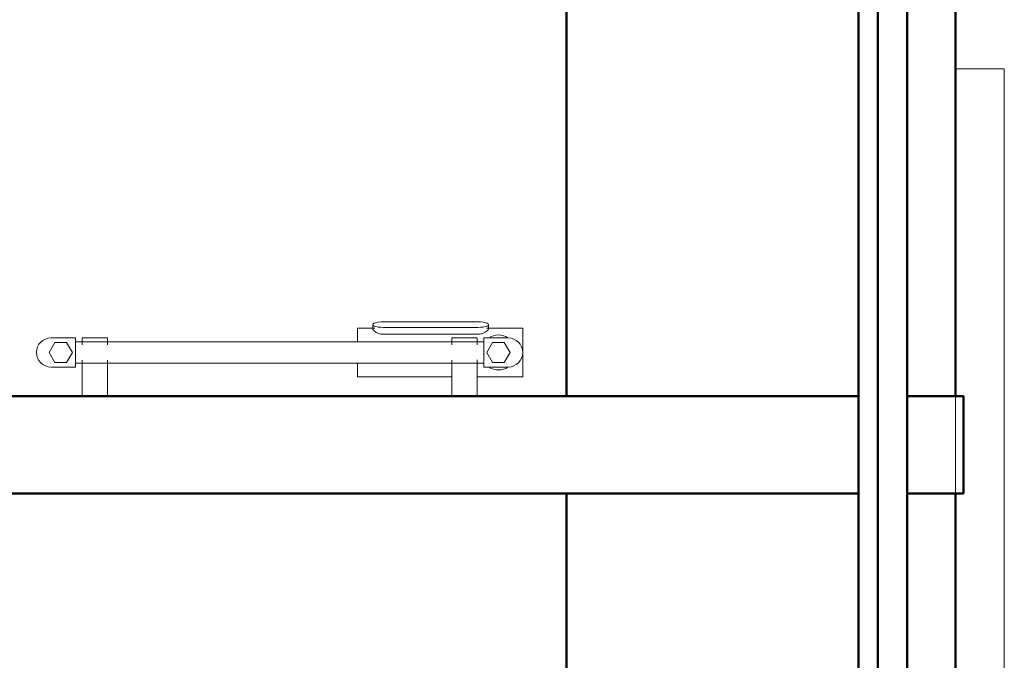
# Model space of a CAD drawing. Header units: millimetres. Extents: x -121 to 21826, y 1231 to 39091.
# Tile 48 of 66: x 20464 to 21476, y 34896 to 35555. Entities that reach past the tile are written whole.
import ezdxf

# ---------------------------------------------------------------- set-up
doc = ezdxf.new("R2010")
doc.units = ezdxf.units.MM
doc.linetypes.add('ADSK_Скрыто', pattern=[300, 150, -150])
for name, color, linetype, lineweight in [('A-DETL-____-HDLN', 90, 'ADSK_Скрыто', 9), ('A-GENM-____-MCUT', 13, 'Continuous', 50), ('A-GENM-____-OTLN', 13, 'Continuous', 20), ('A-PART-____-MCUT', 2, 'Continuous', 50), ('A-PART-____-OTLN', 2, 'Continuous', 20), ('A-WALL-____-MCUT', 113, 'Continuous', 50), ('A-WALL-____-OTLN', 113, 'Continuous', 20), ('M-EQPM-____-OTLN', 50, 'Continuous', 20)]:
    doc.layers.add(name, color=color, linetype=linetype, lineweight=lineweight)

# ---------------------------------------------------------------- blocks, each defined once
blk = doc.blocks.new('Прямая форма - Gypsum Plasterboard - Waterproof-612638-В_Этаж 03_Канализация')
at = {"layer": 'A-WALL-____-MCUT', "color": 9}
for p, q in [((3820, 0), (1247.8, 0)), ((3820, -50), (3820, 0)), ((4120, 0), (3920, 0)), ((3920, 0), (3920, -50)), ((1247.8, -50), (3820, -50)), ((3920, -50), (4120, -50))]:
    blk.add_line(p, q, dxfattribs=at)
blk = doc.blocks.new('Прямая форма - Masonry Block - Structural-612639-В_Этаж 03_Канализация')
at = {"layer": 'A-WALL-____-MCUT', "color": 9}
for p, q in [((3820, -100), (1247.8, -100)), ((3820, -400), (3820, -100)), ((4120, -100), (3920, -100)), ((3920, -100), (3920, -400)), ((2381.7, -400), (3820, -400)), ((3920, -400), (4120, -400))]:
    blk.add_line(p, q, dxfattribs=at)
blk = doc.blocks.new('Прямая форма - Concrete - Structural-612640-В_Этаж 03_Канализация')
at = {"layer": 'A-WALL-____-MCUT', "color": 9}
for p, q in [((4120, -80), (1247.8, -80)), ((1247.8, -100), (4120, -100))]:
    blk.add_line(p, q, dxfattribs=at)
blk = doc.blocks.new('Прямая форма - Insulation - Thermal Break-612641-В_Этаж 03_Канализация')
at = {"layer": 'A-WALL-____-MCUT', "color": 9}
for p, q in [((4120, -50), (0, -50)), ((0, -80), (4120, -80))]:
    blk.add_line(p, q, dxfattribs=at)
blk = doc.blocks.new('Прямая форма - SW - 004-612642-В_Этаж 03_Канализация')
for name in ['Прямая форма - Gypsum Plasterboard - Waterproof-612638-В_Этаж 03_Канализация', 'Прямая форма - Insulation - Thermal Break-612641-В_Этаж 03_Канализация', 'Прямая форма - Concrete - Structural-612640-В_Этаж 03_Канализация', 'Прямая форма - Masonry Block - Structural-612639-В_Этаж 03_Канализация']:
    blk.add_blockref(name, (0, 0))
blk = doc.blocks.new('Family - Gypsum Plasterboard - Waterproof-612646-В_Этаж 03_Канализация')
at = {"layer": 'A-PART-____-MCUT', "color": 9}
for p, q in [((3820, 0), (1247.8, 0)), ((3820, -50), (3820, 0)), ((4120, 0), (3920, 0)), ((3920, 0), (3920, -50)), ((1247.8, -50), (3820, -50)), ((3920, -50), (4120, -50))]:
    blk.add_line(p, q, dxfattribs=at)
blk = doc.blocks.new('Family - Masonry Block - Structural-612650-В_Этаж 03_Канализация')
at = {"layer": 'A-PART-____-MCUT', "color": 9}
for p, q in [((3820, -100), (1247.8, -100)), ((3820, -400), (3820, -100)), ((4120, -100), (3920, -100)), ((3920, -100), (3920, -400)), ((2381.7, -400), (3820, -400)), ((3920, -400), (4120, -400))]:
    blk.add_line(p, q, dxfattribs=at)
blk = doc.blocks.new('Family - Concrete - Structural-612652-В_Этаж 03_Канализация')
at = {"layer": 'A-PART-____-MCUT', "color": 9}
for p, q in [((4120, -80), (1247.8, -80)), ((1247.8, -100), (4120, -100))]:
    blk.add_line(p, q, dxfattribs=at)
blk = doc.blocks.new('Family - Insulation - Thermal Break-612654-В_Этаж 03_Канализация')
at = {"layer": 'A-PART-____-MCUT', "color": 9}
for p, q in [((4120, -50), (0, -50)), ((0, -80), (4120, -80))]:
    blk.add_line(p, q, dxfattribs=at)
blk = doc.blocks.new('Прямая форма - V line-612828-В_Этаж 03_Канализация')
at = {"layer": 'A-GENM-____-MCUT', "lineweight": 9}
for p, q in [((40748.4, 35504.2), (40703.2, 35504.2)), ((40703.2, 35504.2), (40703.2, 34867.6)), ((40753.2, 35504.2), (40748.4, 35504.2)), ((40753.2, 34867.6), (40753.2, 35504.2))]:
    blk.add_line(p, q, dxfattribs=at)
blk = doc.blocks.new('Прямая форма - SLA - 004-612829-В_Этаж 03_Канализация')
blk.add_blockref('Прямая форма - V line-612828-В_Этаж 03_Канализация', (0, 0))
blk = doc.blocks.new('Прямая форма - V line-613116-В_Этаж 03_Канализация')
at = {"layer": 'A-WALL-____-MCUT', "color": 9}
for p, q in [((58.1, 100), (0, 100)), ((0, 100), (0, 0)), ((58.1, 0), (58.1, 100)), ((987.7, 100), (108.1, 100)), ((108.1, 100), (108.1, 0)), ((0, 0), (58.1, 0)), ((108.1, 0), (987.7, 0))]:
    blk.add_line(p, q, dxfattribs=at)
blk = doc.blocks.new('Прямая форма - SW - 016-613117-В_Этаж 03_Канализация')
blk.add_blockref('Прямая форма - V line-613116-В_Этаж 03_Канализация', (0, 0))
blk = doc.blocks.new('V line_ifc_RVT-1-В_Этаж 03_Канализация')
at = {"layer": 'A-GENM-____-OTLN', "color": 253, "lineweight": 20}
blk.add_blockref('Прямая форма - SLA - 004-612829-В_Этаж 03_Канализация', (0, 0), dxfattribs=at)
at = {"layer": 'A-PART-____-OTLN', "color": 253, "lineweight": 20, "rotation": 270}
for name in ['Family - Masonry Block - Structural-612650-В_Этаж 03_Канализация', 'Family - Concrete - Structural-612652-В_Этаж 03_Канализация', 'Family - Insulation - Thermal Break-612654-В_Этаж 03_Канализация', 'Family - Gypsum Plasterboard - Waterproof-612646-В_Этаж 03_Канализация']:
    blk.add_blockref(name, (40703.2, 38987.6), dxfattribs=at)
at = {"layer": 'A-WALL-____-OTLN', "color": 253, "lineweight": 20}
for name, p, rotation in [('Прямая форма - SW - 004-612642-В_Этаж 03_Канализация', (40703.2, 38987.6), 270), ('Прямая форма - SW - 016-613117-В_Этаж 03_Канализация', (40711.4, 35167.6), 180)]:
    blk.add_blockref(name, p, dxfattribs=dict(at, rotation=rotation))
blk = doc.blocks.new('THERMEX_Электрический_полотенцесушитель_Menta - THERMEX_MENTA-1730013-В_Этаж 03_Канализация')
at = {"layer": 'A-DETL-____-HDLN'}
for p, q in [((-202.9, 15), (-202.9, 15)), ((-202.9, 15), (-202.9, 15)), ((-177.1, 15), (-177.1, 15)), ((-177.1, 15), (-177.1, 15)), ((177.1, 15), (177.1, 15)), ((177.1, 15), (177.1, 15)), ((202.9, 15), (202.9, 15)), ((202.9, 15), (202.9, 15)), ((-202.9, -45), (-202.9, -45)), ((-202.9, -45), (-202.9, -45)), ((-177.1, -45), (-177.1, -45)), ((-177.1, -45), (-177.1, -45)), ((177.1, -45), (177.1, -45)), ((177.1, -45), (177.1, -45)), ((202.9, -45), (202.9, -45)), ((202.9, -45), (202.9, -45))]:
    blk.add_line(p, q, dxfattribs=at)
at = {"layer": 'M-EQPM-____-OTLN'}
for p, q in [((203.8, 31.4), (106.8, 31.4)), ((97.9, 25), (80, 25)), ((80, 25), (80, 11.1)), ((95.8, 28.6), (95.8, 24.1)), ((106.8, 25.7), (203.8, 25.7)), ((250, 25), (212.6, 25)), ((214.8, 24.1), (214.8, 28.6)), ((250, -25), (250, 25)), ((-231, 10.4), (-237, 0)), ((-210, 15), (-235, 15)), ((-219, 10.4), (-231, 10.4)), ((-213, 0), (-219, 10.4)), ((-210, -15), (-210, 15)), ((210, 11), (-210, 11)), ((-203, 15), (-203, 7.7)), ((-203, 15), (-203, 11)), ((-202.9, 15), (-202.9, 15)), ((-177.1, 15), (-177.1, 15)), ((-177, 7.8), (-177, 15)), ((-177, 11), (-177, 15)), ((203.8, 18.8), (106.8, 18.8)), ((177, 15), (177, 7.8)), ((177, 15), (177, 11)), ((177.1, 15), (177.1, 15)), ((202.9, 15), (202.9, 15)), ((203, 7.8), (203, 15)), ((203, 11), (203, 15)), ((235, 15), (210, 15)), ((210, 15), (210, -15)), ((219, 10.4), (213, 0)), ((231, 10.4), (219, 10.4)), ((237, 0), (231, 10.4)), ((-237, 0), (-231, -10.4)), ((-219, -10.4), (-213, 0)), ((213, 0), (219, -10.4)), ((231, -10.4), (237, 0)), ((-203, -7.8), (-203, -45)), ((-177, -45), (-177, -7.8)), ((177, -7.8), (177, -45)), ((203, -45), (203, -7.7)), ((-235, -15), (-210, -15)), ((-231, -10.4), (-219, -10.4)), ((-210, -11), (210, -11)), ((-203, -11), (-203, -45)), ((-177, -45), (-177, -11)), ((80, -11), (80, -25)), ((177, -11), (177, -45)), ((203, -45), (203, -11)), ((210, -15), (235, -15)), ((219, -10.4), (231, -10.4)), ((80, -25), (177.1, -25)), ((202.9, -25), (250, -25)), ((-202.9, -45), (-202.9, -45)), ((-177.1, -45), (-177.1, -45)), ((177.1, -45), (177.1, -45)), ((202.9, -45), (202.9, -45))]:
    blk.add_line(p, q, dxfattribs=at)
at = {"layer": 'M-EQPM-____-OTLN', "flags": 128}
for points in [[(-202.9, 15), (-202.4, 15), (-201.3, 15), (-199.7, 15), (-197.6, 15), (-195.3, 15), (-192.7, 15), (-190, 15)], [(-190, 15), (-187.3, 15), (-184.7, 15), (-182.4, 15), (-180.3, 15), (-178.7, 15), (-177.6, 15), (-177.1, 15)], [(177.1, 15), (177.6, 15), (178.7, 15), (180.3, 15), (182.4, 15), (184.7, 15), (187.3, 15), (190, 15)], [(190, 15), (192.7, 15), (195.3, 15), (197.6, 15), (199.7, 15), (201.3, 15), (202.4, 15), (202.9, 15)], [(-190, -45), (-192.7, -45), (-195.3, -45), (-197.6, -45), (-199.7, -45), (-201.3, -45), (-202.4, -45), (-202.9, -45)], [(-177.1, -45), (-177.6, -45), (-178.7, -45), (-180.3, -45), (-182.4, -45), (-184.7, -45), (-187.3, -45), (-190, -45)], [(190, -45), (187.3, -45), (184.7, -45), (182.4, -45), (180.3, -45), (178.7, -45), (177.6, -45), (177.1, -45)], [(202.9, -45), (202.4, -45), (201.3, -45), (199.7, -45), (197.6, -45), (195.3, -45), (192.7, -45), (190, -45)]]:
    blk.add_lwpolyline(points, dxfattribs=at)
at = {"layer": 'M-EQPM-____-OTLN'}
for centre, radius, start, end in [((-235, 0), 15, 90, 270), ((225, 0), 18, 56.9143, 123.0857), ((235, 0), 15, 270, 90), ((225, 0), 18, 236.9143, 303.0857)]:
    blk.add_arc(centre, radius, start, end, dxfattribs=at)
for centre, start_param, end_param in [((106.8, 28.6), 4.712389, 7.853982), ((203.8, 28.6), 1.570796, 4.712389)]:
    blk.add_ellipse(centre, major_axis=(-11, 0), ratio=0.258819, start_param=start_param, end_param=end_param, dxfattribs=at)
for points, knots in [([(106.8, 18.8), (105.8, 18.8), (104, 18.9), (101.5, 19.6), (99.3, 20.6), (97.4, 21.9), (96.3, 22.9), (95.9, 23.6), (95.8, 23.8), (95.8, 23.8)], [0, 0, 0, 0, 0.1111111, 0.2222222, 0.3333333, 0.4444444, 0.5833333, 0.6527778, 0.6666667, 0.6666667, 0.6666667, 0.6666667]), ([(214.7, 23.8), (214.6, 23.5), (214.2, 22.8), (212.6, 21.5), (210.6, 20.3), (208.7, 19.6), (206.6, 19), (204.9, 18.8), (203.8, 18.8)], [0.3333333, 0.3333333, 0.3333333, 0.3333333, 0.4444444, 0.5833333, 0.7222222, 0.7916667, 0.8611111, 1, 1, 1, 1])]:
    blk.add_open_spline(points, degree=3, knots=knots, dxfattribs=at)

msp = doc.modelspace()

# ---------------------------------------------------------------- block references
at = {"lineweight": 9}
msp.add_blockref('V line_ifc_RVT-1-В_Этаж 03_Канализация', (-19277.2, 0), dxfattribs=at)
at = {"layer": 'A-DETL-____-HDLN'}
msp.add_blockref('THERMEX_Электрический_полотенцесушитель_Menta - THERMEX_MENTA-1730013-В_Этаж 03_Канализация', (20730.9, 35212.6), dxfattribs=at)

doc.saveas('drawing.dxf')
